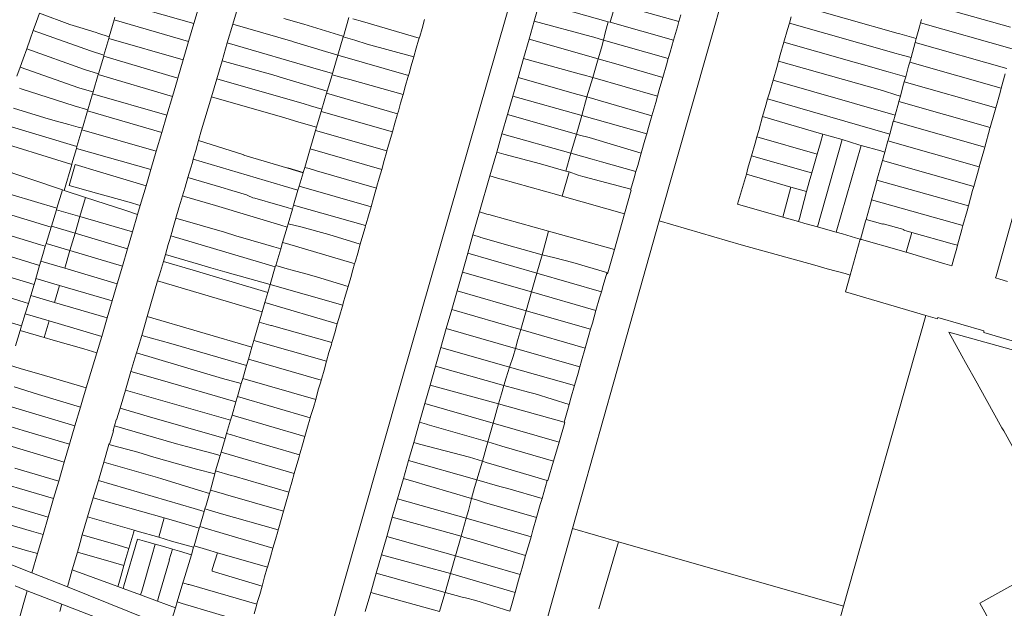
# Model space of a CAD drawing. Header units: metres. Extents: x 135785 to 137489, y 452643 to 455118.
# Tile 18 of 48: x 136599 to 136859, y 453440 to 453595. Entities that reach past the tile are written whole.
import ezdxf

# ---------------------------------------------------------------- set-up
doc = ezdxf.new("R2010")
doc.units = ezdxf.units.M
doc.layers.add('B-RO-KG-GRENS_PERCEEL-G', color=211, linetype='Continuous', lineweight=9)

msp = doc.modelspace()

# ---------------------------------------------------------------- linework, layer by layer
at = {"layer": 'B-RO-KG-GRENS_PERCEEL-G', "flags": 128}
for points in [[(136798.469, 453836.378), (136796.989, 453837.144), (136763.238, 453720.077), (136700.088, 453499.932), (136678.757, 453425.116)], [(136768.231, 453542.223), (136798.816, 453649.686), (136815.004, 453707.129), (136844.928, 453812.344)], [(136628.941, 453599.011), (136645.143, 453594.366)], [(136645.143, 453594.366), (136646.516, 453599.034)], [(136655.426, 453594.22), (136656.905, 453599.253)], [(136736.555, 453599.99), (136735.148, 453595.057)], [(136736.555, 453599.99), (136754.735, 453594.865)], [(136756.653, 453599.629), (136755.219, 453594.728)], [(136756.653, 453599.629), (136773.393, 453594.895)], [(136831.381, 453591.796), (136804.062, 453599.498)], [(136838.779, 453599.728), (136861.11, 453593.404)], [(136603.529, 453594.887), (136604.309, 453597.144)], [(136604.309, 453597.144), (136612.345, 453594.156)], [(136624.052, 453595.374), (136622.771, 453590.903)], [(136624.252, 453596.071), (136624.052, 453595.374)], [(136643.758, 453589.661), (136624.052, 453595.374)], [(136668.971, 453595.711), (136674.241, 453594.191)], [(136686.142, 453595.942), (136684.676, 453590.969)], [(136687.148, 453595.647), (136689.703, 453594.905)], [(136705.475, 453593.092), (136706.14, 453595.431)], [(136733.769, 453590.23), (136735.148, 453595.057)], [(136750.231, 453590.921), (136735.148, 453595.057)], [(136773.393, 453594.895), (136773.883, 453596.718)], [(136802.614, 453594.457), (136803.108, 453596.131)], [(136837.336, 453594.535), (136837.585, 453595.432)], [(136601.865, 453590.256), (136602.677, 453592.515)], [(136602.677, 453592.515), (136603.529, 453594.887)], [(136602.677, 453592.515), (136617.804, 453587.174), (136621.367, 453586.007)], [(136612.345, 453594.156), (136614.969, 453593.326)], [(136614.969, 453593.326), (136619.296, 453591.984)], [(136643.758, 453589.661), (136645.143, 453594.366)], [(136653.967, 453589.256), (136655.426, 453594.22)], [(136671.288, 453589.631), (136655.426, 453594.22)], [(136674.241, 453594.191), (136684.501, 453591.02)], [(136689.703, 453594.905), (136704.735, 453590.494)], [(136705.475, 453593.092), (136704.876, 453590.982)], [(136754.735, 453594.865), (136753.936, 453591.892), (136753.456, 453590.021)], [(136754.735, 453594.865), (136755.219, 453594.728)], [(136755.219, 453594.728), (136772, 453589.997)], [(136773.025, 453593.523), (136772, 453589.997)], [(136773.025, 453593.523), (136773.393, 453594.895)], [(136801.181, 453589.498), (136802.121, 453592.784)], [(136802.121, 453592.784), (136802.614, 453594.457)], [(136802.614, 453594.457), (136830.896, 453586.505)], [(136836.195, 453590.429), (136837.052, 453593.512)], [(136837.052, 453593.512), (136837.336, 453594.535)], [(136861.577, 453587.67), (136837.336, 453594.535)], [(136600.948, 453587.716), (136601.865, 453590.256)], [(136619.296, 453591.984), (136619.733, 453591.845)], [(136619.733, 453591.845), (136622.771, 453590.903)], [(136622.631, 453590.417), (136621.367, 453586.007)], [(136622.771, 453590.903), (136622.631, 453590.417)], [(136622.631, 453590.417), (136642.313, 453584.752)], [(136684.638, 453590.839), (136683.219, 453586.028)], [(136684.501, 453591.02), (136684.676, 453590.969)], [(136684.676, 453590.969), (136684.638, 453590.839)], [(136684.638, 453590.839), (136687.681, 453589.993)], [(136687.681, 453589.993), (136690.992, 453588.973)], [(136704.586, 453589.977), (136703.956, 453587.861)], [(136704.586, 453589.977), (136704.735, 453590.494)], [(136704.735, 453590.494), (136704.876, 453590.982)], [(136732.324, 453585.173), (136733.769, 453590.23)], [(136733.769, 453590.23), (136752.062, 453585.016)], [(136750.231, 453590.921), (136750.922, 453590.742)], [(136750.922, 453590.742), (136753.456, 453590.021)], [(136752.062, 453585.016), (136752.931, 453587.971), (136753.456, 453590.021)], [(136753.456, 453590.021), (136770.605, 453585.143)], [(136772, 453589.997), (136771.071, 453586.804)], [(136831.381, 453591.796), (136831.861, 453591.651)], [(136836.195, 453590.429), (136831.861, 453591.651)], [(136835.893, 453589.342), (136836.195, 453590.429)], [(136599.991, 453585.068), (136600.948, 453587.716)], [(136600.948, 453587.716), (136616.25, 453582.198), (136619.922, 453581.119)], [(136642.313, 453584.752), (136643.758, 453589.661)], [(136652.588, 453584.563), (136653.967, 453589.256)], [(136653.967, 453589.256), (136678.735, 453582.089)], [(136671.288, 453589.631), (136671.508, 453589.561)], [(136679.986, 453587.022), (136671.508, 453589.561)], [(136690.992, 453588.973), (136703.303, 453585.552)], [(136703.303, 453585.552), (136703.956, 453587.861)], [(136800.214, 453586.115), (136801.181, 453589.498)], [(136828.761, 453581.654), (136801.181, 453589.498)], [(136834.796, 453585.395), (136835.54, 453588.071)], [(136835.54, 453588.071), (136835.893, 453589.342)], [(136860.113, 453582.483), (136835.893, 453589.342)], [(136599.177, 453582.847), (136599.991, 453585.068)], [(136621.305, 453585.798), (136619.922, 453581.119)], [(136621.367, 453586.007), (136621.305, 453585.798)], [(136621.305, 453585.798), (136640.886, 453579.904)], [(136640.886, 453579.904), (136642.313, 453584.752)], [(136651.186, 453579.794), (136652.588, 453584.563)], [(136666.001, 453580.811), (136652.588, 453584.563)], [(136679.986, 453587.022), (136682.98, 453586.097)], [(136683.219, 453586.028), (136681.789, 453581.174)], [(136682.98, 453586.097), (136683.219, 453586.028)], [(136683.219, 453586.028), (136701.897, 453580.609)], [(136702.651, 453583.244), (136703.303, 453585.552)], [(136730.88, 453580.117), (136732.324, 453585.173)], [(136747.968, 453580.819), (136732.324, 453585.173)], [(136752.062, 453585.016), (136750.61, 453580.075)], [(136752.062, 453585.016), (136752.909, 453584.775)], [(136752.909, 453584.775), (136756.701, 453583.753)], [(136770.139, 453583.483), (136770.605, 453585.143)], [(136770.605, 453585.143), (136771.071, 453586.804)], [(136799.739, 453584.432), (136800.214, 453586.115)], [(136830.896, 453586.505), (136831.521, 453586.316)], [(136831.521, 453586.316), (136834.796, 453585.395)], [(136834.45, 453584.148), (136834.796, 453585.395)], [(136598.308, 453580.478), (136599.177, 453582.847)], [(136614.721, 453577.411), (136599.177, 453582.847)], [(136678.735, 453582.089), (136681.554, 453581.242)], [(136702.651, 453583.244), (136702.051, 453581.143)], [(136756.701, 453583.753), (136769.185, 453580.157)], [(136770.139, 453583.483), (136769.185, 453580.157)], [(136798.326, 453579.441), (136799.265, 453582.75)], [(136799.265, 453582.75), (136799.739, 453584.432)], [(136827.282, 453576.649), (136799.739, 453584.432)], [(136833.385, 453580.317), (136834.157, 453583.095)], [(136834.157, 453583.095), (136834.45, 453584.148)], [(136834.45, 453584.148), (136858.649, 453577.295)], [(136619.857, 453580.899), (136618.498, 453576.3)], [(136619.922, 453581.119), (136619.857, 453580.899)], [(136639.482, 453575.133), (136619.857, 453580.899)], [(136639.482, 453575.133), (136640.798, 453579.605), (136640.886, 453579.904)], [(136649.788, 453575.039), (136651.186, 453579.794)], [(136651.186, 453579.794), (136674.275, 453573.121)], [(136666.001, 453580.811), (136668.861, 453579.921)], [(136680.41, 453576.497), (136668.861, 453579.921)], [(136681.697, 453580.862), (136680.41, 453576.497)], [(136681.554, 453581.242), (136681.789, 453581.174)], [(136681.789, 453581.174), (136681.697, 453580.862)], [(136684.607, 453580.055), (136681.697, 453580.862)], [(136684.607, 453580.055), (136686.384, 453579.551)], [(136700.475, 453575.645), (136686.384, 453579.551)], [(136701.743, 453580.075), (136701.144, 453577.984)], [(136701.743, 453580.075), (136701.897, 453580.609)], [(136701.897, 453580.609), (136702.051, 453581.143)], [(136729.471, 453575.186), (136730.88, 453580.117)], [(136730.88, 453580.117), (136746.715, 453575.585)], [(136747.968, 453580.819), (136748.122, 453580.785)], [(136748.122, 453580.785), (136750.61, 453580.075)], [(136749.099, 453574.983), (136750.61, 453580.075)], [(136750.61, 453580.075), (136767.763, 453575.176)], [(136769.185, 453580.157), (136768.23, 453576.824)], [(136797.366, 453576.057), (136798.326, 453579.441)], [(136830.562, 453570.155), (136798.326, 453579.441)], [(136828.761, 453581.654), (136832.441, 453580.585)], [(136833.385, 453580.317), (136832.441, 453580.585)], [(136833.007, 453578.955), (136833.385, 453580.317)], [(136858.649, 453577.295), (136859.727, 453581.117)], [(136599.449, 453577.121), (136598.992, 453577.271)], [(136599.449, 453577.121), (136613.497, 453572.601), (136617.106, 453571.589)], [(136617.471, 453576.571), (136614.721, 453577.411)], [(136700.475, 453575.645), (136701.144, 453577.984)], [(136767.763, 453575.176), (136768.23, 453576.824)], [(136831.97, 453575.224), (136832.664, 453577.722)], [(136832.664, 453577.722), (136833.007, 453578.955)], [(136857.185, 453572.108), (136833.007, 453578.955)], [(136858.33, 453576.166), (136858.649, 453577.295)], [(136618.361, 453575.835), (136617.106, 453571.589)], [(136617.471, 453576.571), (136618.498, 453576.3)], [(136618.498, 453576.3), (136618.361, 453575.835)], [(136618.361, 453575.835), (136638.008, 453570.123)], [(136638.008, 453570.123), (136639.482, 453575.133)], [(136647.201, 453566.238), (136649.788, 453575.039)], [(136669.167, 453569.427), (136649.788, 453575.039)], [(136680.248, 453575.948), (136679.013, 453571.757)], [(136680.41, 453576.497), (136680.248, 453575.948)], [(136680.248, 453575.948), (136699.012, 453570.487)], [(136699.807, 453573.306), (136700.475, 453575.645)], [(136728.074, 453570.298), (136729.471, 453575.186)], [(136729.471, 453575.186), (136747.702, 453570.061)], [(136749.099, 453574.983), (136746.715, 453575.585)], [(136749.099, 453574.983), (136747.702, 453570.061)], [(136749.099, 453574.983), (136766.273, 453569.981)], [(136767.297, 453573.528), (136767.763, 453575.176)], [(136796.388, 453572.82), (136796.877, 453574.438)], [(136796.877, 453574.438), (136797.366, 453576.057)], [(136796.877, 453574.438), (136829.161, 453565.113)], [(136831.034, 453575.489), (136827.282, 453576.649)], [(136831.97, 453575.224), (136831.034, 453575.489)], [(136831.564, 453573.762), (136831.97, 453575.224)], [(136857.185, 453572.108), (136858.33, 453576.166)], [(136605.734, 453569.448), (136597.482, 453572.013)], [(136617.106, 453571.589), (136617.014, 453571.278)], [(136674.275, 453573.121), (136675.984, 453572.632)], [(136675.984, 453572.632), (136679.013, 453571.757)], [(136679.013, 453571.757), (136678.818, 453571.099)], [(136699.807, 453573.306), (136699.221, 453571.208)], [(136767.297, 453573.528), (136766.273, 453569.981)], [(136795.538, 453569.771), (136796.388, 453572.82)], [(136830.562, 453570.155), (136831.54, 453573.676)], [(136831.54, 453573.676), (136831.564, 453573.762)], [(136831.564, 453573.762), (136855.736, 453566.916)], [(136856.843, 453570.898), (136857.185, 453572.108)], [(136605.734, 453569.448), (136607.874, 453568.833)], [(136617.014, 453571.278), (136615.661, 453566.701)], [(136636.668, 453565.572), (136617.014, 453571.278)], [(136636.668, 453565.572), (136638.008, 453570.123)], [(136669.167, 453569.427), (136672.923, 453568.311)], [(136678.818, 453571.099), (136677.59, 453566.959)], [(136678.818, 453571.099), (136697.647, 453565.742)], [(136698.924, 453570.185), (136698.332, 453568.088)], [(136698.924, 453570.185), (136699.012, 453570.487)], [(136699.012, 453570.487), (136699.221, 453571.208)], [(136726.625, 453565.227), (136728.074, 453570.298)], [(136746.306, 453565.142), (136728.074, 453570.298)], [(136747.702, 453570.061), (136746.306, 453565.142)], [(136747.702, 453570.061), (136764.904, 453565.225)], [(136766.273, 453569.981), (136765.378, 453566.881)], [(136794.509, 453566.083), (136795.538, 453569.771)], [(136810.512, 453565.396), (136795.538, 453569.771)], [(136830.121, 453568.568), (136830.562, 453570.155)], [(136855.736, 453566.916), (136856.843, 453570.898)], [(136596.065, 453567.305), (136614.226, 453561.846)], [(136607.874, 453568.833), (136612.115, 453567.715)], [(136612.115, 453567.715), (136614.521, 453567.002)], [(136614.521, 453567.002), (136615.661, 453566.701)], [(136615.661, 453566.701), (136615.546, 453566.314)], [(136677.59, 453566.959), (136672.923, 453568.311)], [(136677.59, 453566.959), (136677.339, 453566.112)], [(136697.647, 453565.742), (136698.332, 453568.088)], [(136765.378, 453566.881), (136764.904, 453565.225)], [(136829.161, 453565.113), (136830.109, 453568.525)], [(136830.109, 453568.525), (136830.121, 453568.568)], [(136854.293, 453561.723), (136830.121, 453568.568)], [(136854.293, 453561.723), (136855.647, 453566.595)], [(136855.647, 453566.595), (136855.736, 453566.916)], [(136615.546, 453566.314), (136614.226, 453561.846)], [(136615.546, 453566.314), (136635.205, 453560.599)], [(136635.205, 453560.599), (136636.668, 453565.572)], [(136646.413, 453563.465), (136647.201, 453566.238)], [(136677.339, 453566.112), (136675.887, 453561.216)], [(136696.212, 453560.744), (136677.339, 453566.112)], [(136696.963, 453563.397), (136697.647, 453565.742)], [(136725.229, 453560.34), (136726.625, 453565.227)], [(136726.625, 453565.227), (136744.871, 453560.089)], [(136746.306, 453565.142), (136744.871, 453560.089)], [(136747.153, 453564.902), (136746.306, 453565.142)], [(136747.153, 453564.902), (136749.642, 453564.251)], [(136763.467, 453560.148), (136749.642, 453564.251)], [(136764.904, 453565.225), (136764.43, 453563.569)], [(136793.543, 453562.721), (136794.026, 453564.402)], [(136794.026, 453564.402), (136794.509, 453566.083)], [(136809.978, 453559.87), (136794.026, 453564.402)], [(136810.512, 453565.396), (136811.472, 453565.13)], [(136811.472, 453565.13), (136810.811, 453562.801)], [(136811.472, 453565.13), (136816.602, 453563.703)], [(136828.723, 453563.537), (136829.161, 453565.113)], [(136608.883, 453558.378), (136594.7, 453562.714)], [(136614.091, 453561.389), (136612.893, 453557.335), (136612.832, 453557.128)], [(136614.226, 453561.846), (136614.091, 453561.389)], [(136633.787, 453555.782), (136614.091, 453561.389)], [(136645.659, 453560.814), (136646.413, 453563.465)], [(136646.413, 453563.465), (136658.379, 453559.711), (136658.342, 453559.576)], [(136675.887, 453561.216), (136674.449, 453556.365)], [(136694.819, 453555.824), (136675.887, 453561.216)], [(136696.212, 453560.744), (136696.37, 453561.312)], [(136696.963, 453563.397), (136696.37, 453561.312)], [(136764.43, 453563.569), (136763.467, 453560.148)], [(136792.596, 453559.404), (136793.543, 453562.721)], [(136809.978, 453559.87), (136810.811, 453562.801)], [(136816.602, 453563.703), (136810.041, 453540.613)], [(136821.586, 453562.132), (136815.014, 453539.214)], [(136816.602, 453563.703), (136820.953, 453562.306)], [(136820.953, 453562.306), (136821.586, 453562.132)], [(136821.586, 453562.132), (136826.792, 453560.698)], [(136827.853, 453560.406), (136828.678, 453563.375)], [(136828.678, 453563.375), (136828.723, 453563.537)], [(136828.678, 453563.375), (136852.85, 453556.529)], [(136852.85, 453556.529), (136854.193, 453561.362)], [(136854.193, 453561.362), (136854.293, 453561.723)], [(136633.787, 453555.782), (136635.205, 453560.599)], [(136644.971, 453558.496), (136645.21, 453559.407)], [(136645.21, 453559.407), (136645.659, 453560.814)], [(136658.342, 453559.576), (136669.951, 453556.141)], [(136696.093, 453560.314), (136695.481, 453558.179)], [(136696.093, 453560.314), (136696.212, 453560.744)], [(136725.229, 453560.34), (136723.438, 453554.098)], [(136725.229, 453560.34), (136727.101, 453559.815)], [(136727.101, 453559.815), (136736.853, 453557.272)], [(136744.871, 453560.089), (136743.534, 453555.378)], [(136744.871, 453560.089), (136750.441, 453558.521)], [(136750.441, 453558.521), (136752.946, 453557.824)], [(136763.467, 453560.148), (136762.551, 453556.893)], [(136791.659, 453556.118), (136792.596, 453559.404)], [(136807.512, 453555.164), (136792.596, 453559.404)], [(136809.978, 453559.87), (136808.572, 453554.914)], [(136827.853, 453560.406), (136826.792, 453560.698)], [(136827.235, 453558.181), (136827.853, 453560.406)], [(136610.446, 453550.394), (136592.783, 453556.327)], [(136608.883, 453558.378), (136611.462, 453557.547)], [(136612.832, 453557.128), (136610.807, 453550.276)], [(136612.832, 453557.128), (136611.462, 453557.547)], [(136612.35, 453552.206), (136613.717, 453557.088), (136620.179, 453555.134)], [(136643.581, 453553.703), (136644.32, 453556.258)], [(136644.32, 453556.258), (136644.76, 453557.675)], [(136644.76, 453557.675), (136644.971, 453558.496)], [(136668.756, 453551.444), (136644.971, 453558.496)], [(136674.049, 453555.017), (136669.993, 453556.275), (136669.951, 453556.141)], [(136669.951, 453556.141), (136674.009, 453554.882)], [(136674.449, 453556.365), (136674.049, 453555.017)], [(136674.449, 453556.365), (136675.63, 453556.024)], [(136677.593, 453555.465), (136675.63, 453556.024)], [(136694.819, 453555.824), (136695.481, 453558.179)], [(136743.481, 453555.393), (136736.853, 453557.272)], [(136752.946, 453557.824), (136762.052, 453555.262)], [(136762.551, 453556.893), (136762.052, 453555.262)], [(136791.255, 453554.585), (136791.659, 453556.118)], [(136825.792, 453552.988), (136827.063, 453557.563)], [(136827.063, 453557.563), (136827.235, 453558.181)], [(136851.407, 453551.336), (136827.235, 453558.181)], [(136851.407, 453551.336), (136852.791, 453556.318)], [(136852.791, 453556.318), (136852.85, 453556.529)], [(136620.179, 453555.134), (136632.508, 453551.434)], [(136632.508, 453551.434), (136633.787, 453555.782)], [(136642.843, 453551.149), (136643.581, 453553.703)], [(136652.31, 453551.114), (136643.581, 453553.703)], [(136674.009, 453554.882), (136672.97, 453551.343)], [(136674.049, 453555.017), (136674.009, 453554.882)], [(136677.593, 453555.465), (136693.405, 453550.895)], [(136694.157, 453553.47), (136693.561, 453551.417)], [(136694.157, 453553.47), (136694.819, 453555.824)], [(136723.438, 453554.098), (136720.711, 453544.594)], [(136725.197, 453553.577), (136723.438, 453554.098)], [(136725.197, 453553.577), (136726.072, 453553.297)], [(136742.574, 453548.735), (136744.393, 453555.141)], [(136743.481, 453555.393), (136743.534, 453555.378)], [(136743.534, 453555.378), (136744.393, 453555.141)], [(136744.393, 453555.141), (136746.771, 453554.251)], [(136746.771, 453554.251), (136748.036, 453553.901)], [(136748.036, 453553.901), (136760.705, 453550.636)], [(136761.553, 453553.631), (136760.705, 453550.636)], [(136762.052, 453555.262), (136761.553, 453553.631)], [(136800.855, 453543.227), (136788.888, 453546.625), (136791.255, 453554.585)], [(136803.017, 453551.158), (136791.255, 453554.585)], [(136808.572, 453554.914), (136807.512, 453555.164)], [(136807.892, 453552.515), (136808.572, 453554.914)], [(136591.138, 453550.857), (136608.95, 453545.536)], [(136619.387, 453549.539), (136612.169, 453551.559), (136612.35, 453552.206)], [(136630.981, 453546.247), (136632.508, 453551.434)], [(136642.424, 453549.747), (136642.843, 453551.149)], [(136652.31, 453551.114), (136655.221, 453550.228)], [(136668.756, 453551.444), (136672.664, 453550.298)], [(136672.97, 453551.343), (136672.664, 453550.298)], [(136672.97, 453551.343), (136691.988, 453545.909)], [(136693.249, 453550.374), (136693.405, 453550.895)], [(136693.405, 453550.895), (136693.561, 453551.417)], [(136726.5, 453553.194), (136726.072, 453553.297)], [(136726.5, 453553.194), (136741.685, 453549.007)], [(136800.855, 453543.227), (136803.017, 453551.158)], [(136807.196, 453549.94), (136803.017, 453551.158)], [(136807.892, 453552.515), (136807.196, 453549.94)], [(136824.348, 453547.795), (136825.558, 453552.148)], [(136825.558, 453552.148), (136825.792, 453552.988)], [(136825.792, 453552.988), (136849.964, 453546.143)], [(136851.092, 453550.204), (136851.407, 453551.336)], [(136610.446, 453550.394), (136608.95, 453545.536)], [(136610.807, 453550.276), (136610.446, 453550.394)], [(136616.523, 453548.409), (136610.807, 453550.276)], [(136616.523, 453548.409), (136615.025, 453543.354)], [(136626.921, 453545.012), (136616.523, 453548.409)], [(136619.387, 453549.539), (136628.004, 453547.128), (136630.981, 453546.247)], [(136641.624, 453547.024), (136642.142, 453548.787)], [(136642.142, 453548.787), (136642.424, 453549.747)], [(136642.655, 453548.639), (136642.142, 453548.787)], [(136668.124, 453541.051), (136650.877, 453546.271), (136642.655, 453548.639)], [(136655.221, 453550.228), (136659.023, 453549.083)], [(136659.023, 453549.083), (136659.435, 453548.959)], [(136659.435, 453548.959), (136660.712, 453548.293)], [(136661.28, 453548.184), (136660.712, 453548.293)], [(136661.28, 453548.184), (136667.391, 453546.481)], [(136672.664, 453550.298), (136671.497, 453546.326)], [(136691.988, 453545.909), (136692.669, 453548.232)], [(136693.249, 453550.374), (136692.669, 453548.232)], [(136741.685, 453549.007), (136742.574, 453548.735)], [(136742.574, 453548.735), (136759.005, 453544.077)], [(136760.705, 453550.636), (136760.639, 453550.402), (136760.79, 453550.348), (136759.005, 453544.077)], [(136807.196, 453549.94), (136805.275, 453542.827)], [(136849.964, 453546.143), (136851.092, 453550.204)], [(136607.404, 453540.558), (136589.667, 453545.951)], [(136608.83, 453545.149), (136608.95, 453545.536)], [(136630.272, 453543.918), (136630.981, 453546.247)], [(136640.396, 453542.926), (136641.185, 453545.621)], [(136641.185, 453545.621), (136641.624, 453547.024)], [(136667.391, 453546.481), (136669.529, 453545.807)], [(136669.529, 453545.807), (136671.208, 453545.339)], [(136671.497, 453546.326), (136671.208, 453545.339)], [(136671.497, 453546.326), (136690.56, 453540.967)], [(136691.307, 453543.586), (136691.988, 453545.909)], [(136822.899, 453542.58), (136824.23, 453547.369)], [(136824.23, 453547.369), (136824.348, 453547.795)], [(136848.521, 453540.949), (136824.348, 453547.795)], [(136849.6, 453544.832), (136849.964, 453546.143)], [(136607.477, 453540.793), (136608.83, 453545.149)], [(136608.83, 453545.149), (136615.025, 453543.354)], [(136615.025, 453543.354), (136613.713, 453538.927)], [(136628.922, 453539.327), (136615.025, 453543.354)], [(136626.921, 453545.012), (136630.272, 453543.918)], [(136630.272, 453543.918), (136628.922, 453539.327)], [(136639.684, 453540.491), (136640.396, 453542.926)], [(136653.275, 453539.235), (136640.396, 453542.926)], [(136671.208, 453545.339), (136670.068, 453541.455)], [(136691.307, 453543.586), (136690.702, 453541.469)], [(136720.711, 453544.594), (136718.957, 453538.479)], [(136722.652, 453544.011), (136720.711, 453544.594)], [(136722.652, 453544.011), (136723.463, 453543.811)], [(136723.463, 453543.811), (136723.801, 453543.702)], [(136723.801, 453543.702), (136738.962, 453539.5)], [(136759.005, 453544.077), (136756.352, 453534.607)], [(136805.049, 453542.036), (136800.855, 453543.227)], [(136848.521, 453540.949), (136849.6, 453544.832)], [(136857.265, 453527.556), (136861.715, 453543.329)], [(136588.132, 453540.872), (136604.616, 453535.846)], [(136607.404, 453540.558), (136606.055, 453536.226)], [(136607.404, 453540.558), (136607.477, 453540.793)], [(136607.477, 453540.793), (136613.713, 453538.927)], [(136639.289, 453539.144), (136639.684, 453540.491)], [(136668.124, 453541.051), (136669.8, 453540.543)], [(136669.8, 453540.543), (136668.621, 453536.527)], [(136670.068, 453541.455), (136669.8, 453540.543)], [(136673.432, 453540.626), (136670.068, 453541.455)], [(136680.86, 453538.592), (136673.432, 453540.626)], [(136690.418, 453540.465), (136689.819, 453538.387)], [(136690.418, 453540.465), (136690.56, 453540.967)], [(136690.56, 453540.967), (136690.702, 453541.469)], [(136768.231, 453542.223), (136756.18, 453499.677), (136745.269, 453460.855)], [(136789.895, 453535.872), (136768.231, 453542.223)], [(136805.275, 453542.827), (136805.049, 453542.036)], [(136806.701, 453541.554), (136805.049, 453542.036)], [(136810.041, 453540.613), (136806.701, 453541.554)], [(136813.371, 453539.675), (136810.041, 453540.613)], [(136821.439, 453537.324), (136822.776, 453542.136)], [(136822.776, 453542.136), (136822.899, 453542.58)], [(136827.379, 453541.322), (136822.899, 453542.58)], [(136827.408, 453541.428), (136827.379, 453541.322)], [(136832.887, 453539.89), (136827.408, 453541.428)], [(136848.234, 453539.916), (136848.521, 453540.949)], [(136613.713, 453538.927), (136612.359, 453534.358)], [(136613.713, 453538.927), (136627.583, 453534.775)], [(136628.922, 453539.327), (136627.583, 453534.775)], [(136638.795, 453537.309), (136639.042, 453538.226)], [(136639.042, 453538.226), (136639.289, 453539.144)], [(136664.88, 453530.612), (136639.042, 453538.226)], [(136653.275, 453539.235), (136656.261, 453538.291)], [(136656.261, 453538.291), (136664.174, 453535.997)], [(136680.86, 453538.592), (136689.144, 453536.022)], [(136689.144, 453536.022), (136689.819, 453538.387)], [(136718.957, 453538.479), (136717.582, 453533.662)], [(136718.957, 453538.479), (136720.848, 453537.929), (136721.014, 453537.856)], [(136730.036, 453535.291), (136721.014, 453537.856)], [(136737.246, 453533.271), (136738.962, 453539.5)], [(136738.962, 453539.5), (136756.352, 453534.607)], [(136815.014, 453539.214), (136813.371, 453539.675)], [(136816.658, 453538.754), (136815.014, 453539.214)], [(136820.103, 453537.756), (136816.658, 453538.754)], [(136820.103, 453537.756), (136821.381, 453537.343)], [(136832.887, 453539.89), (136832.857, 453539.784)], [(136832.857, 453539.784), (136835.046, 453539.164)], [(136835.046, 453539.164), (136833.495, 453533.916)], [(136835.046, 453539.164), (136845.63, 453536.164)], [(136847.079, 453535.759), (136848.234, 453539.916)], [(136604.364, 453530.441), (136586.629, 453535.841)], [(136605.844, 453535.548), (136604.616, 453535.846)], [(136605.351, 453533.96), (136605.844, 453535.548)], [(136606.055, 453536.226), (136605.844, 453535.548)], [(136606.055, 453536.226), (136612.359, 453534.358)], [(136637.612, 453533.351), (136638.349, 453535.955)], [(136638.349, 453535.955), (136638.795, 453537.309)], [(136666.256, 453535.362), (136664.174, 453535.997)], [(136666.256, 453535.362), (136668.12, 453534.821)], [(136668.621, 453536.527), (136668.12, 453534.821)], [(136668.621, 453536.527), (136669.675, 453536.2)], [(136669.675, 453536.2), (136687.186, 453530.998)], [(136688.469, 453533.658), (136689.144, 453536.022)], [(136730.036, 453535.291), (136737.246, 453533.271)], [(136789.895, 453535.872), (136809.35, 453530.507), (136812.603, 453529.514)], [(136818.722, 453527.836), (136821.381, 453537.343)], [(136821.381, 453537.343), (136821.439, 453537.324)], [(136821.439, 453537.324), (136821.688, 453537.244)], [(136821.688, 453537.244), (136831.618, 453534.446)], [(136845.63, 453536.164), (136847.079, 453535.759)], [(136846.867, 453534.998), (136847.079, 453535.759)], [(136605.351, 453533.96), (136604.681, 453531.572)], [(136612.359, 453534.358), (136610.978, 453529.697)], [(136626.247, 453530.24), (136612.359, 453534.358)], [(136626.247, 453530.24), (136627.583, 453534.775)], [(136637.082, 453531.478), (136637.612, 453533.351)], [(136646.367, 453530.802), (136637.612, 453533.351)], [(136668.12, 453534.821), (136666.836, 453530.445)], [(136688.469, 453533.658), (136687.864, 453531.573)], [(136717.582, 453533.662), (136716.157, 453528.669)], [(136735.852, 453528.389), (136717.582, 453533.662)], [(136737.246, 453533.271), (136735.852, 453528.389)], [(136737.246, 453533.271), (136740.578, 453532.468)], [(136754.588, 453528.477), (136756.352, 453534.607)], [(136831.618, 453534.446), (136833.42, 453533.938), (136833.495, 453533.916)], [(136833.495, 453533.916), (136843.712, 453530.872)], [(136846.115, 453532.292), (136846.867, 453534.998)], [(136585.125, 453530.736), (136602.918, 453525.405)], [(136604.364, 453530.441), (136603.39, 453526.969)], [(136604.681, 453531.572), (136604.364, 453530.441)], [(136610.978, 453529.697), (136604.681, 453531.572)], [(136624.869, 453525.56), (136626.247, 453530.24)], [(136636.017, 453527.927), (136637.082, 453531.478)], [(136637.082, 453531.478), (136644.926, 453529.15)], [(136646.367, 453530.802), (136649.601, 453529.795)], [(136664.88, 453530.612), (136666.643, 453530.092)], [(136666.643, 453530.092), (136665.338, 453525.343)], [(136666.836, 453530.445), (136666.643, 453530.092)], [(136666.836, 453530.445), (136669.797, 453529.557)], [(136687.186, 453530.998), (136687.66, 453530.851)], [(136687.221, 453529.298), (136687.66, 453530.851)], [(136687.66, 453530.851), (136687.864, 453531.573)], [(136740.578, 453532.468), (136745.327, 453531.166)], [(136745.327, 453531.166), (136754.588, 453528.477)], [(136846.115, 453532.292), (136845.572, 453530.342), (136843.712, 453530.872)], [(136610.978, 453529.697), (136624.869, 453525.56)], [(136636.017, 453527.927), (136635.55, 453526.328)], [(136644.926, 453529.15), (136664.737, 453523.293)], [(136649.601, 453529.795), (136653.358, 453528.741)], [(136653.358, 453528.741), (136665.338, 453525.343)], [(136669.797, 453529.557), (136671.146, 453529.182)], [(136671.146, 453529.182), (136674.794, 453528.17)], [(136674.794, 453528.17), (136677.588, 453527.395)], [(136677.588, 453527.395), (136685.947, 453524.887)], [(136687.221, 453529.298), (136686.615, 453527.232)], [(136716.157, 453528.669), (136714.743, 453523.712)], [(136734.43, 453523.411), (136716.157, 453528.669)], [(136735.852, 453528.389), (136734.43, 453523.411)], [(136735.852, 453528.389), (136752.898, 453523.469)], [(136753.377, 453525.086), (136754.309, 453528.351), (136754.522, 453528.246), (136754.588, 453528.477)], [(136817.374, 453528.252), (136812.603, 453529.514)], [(136817.374, 453528.252), (136818.722, 453527.836)], [(136838.735, 453517.222), (136817.496, 453523.454), (136818.722, 453527.836)], [(136858.279, 453526.792), (136857.148, 453527.114), (136857.265, 453527.556)], [(136600.254, 453520.699), (136592.02, 453523.252), (136584.089, 453525.603)], [(136602.918, 453525.405), (136602.035, 453522.488)], [(136603.39, 453526.969), (136603.371, 453526.903), (136602.918, 453525.405)], [(136609.628, 453525.144), (136603.39, 453526.969)], [(136609.628, 453525.144), (136608.301, 453520.664)], [(136609.628, 453525.144), (136623.547, 453521.072)], [(136623.547, 453521.072), (136624.869, 453525.56)], [(136635.55, 453526.328), (136632.794, 453516.893)], [(136635.55, 453526.328), (136663.239, 453518.191)], [(136665.338, 453525.343), (136664.737, 453523.293)], [(136665.338, 453525.343), (136684.503, 453519.907)], [(136685.279, 453522.542), (136685.947, 453524.887)], [(136685.947, 453524.887), (136686.615, 453527.232)], [(136753.377, 453525.086), (136752.898, 453523.469)], [(136860.318, 453526.208), (136858.279, 453526.792)], [(136602.035, 453522.488), (136601.393, 453520.369)], [(136602.035, 453522.488), (136608.301, 453520.664)], [(136664.737, 453523.293), (136663.953, 453520.623)], [(136685.279, 453522.542), (136684.654, 453520.431)], [(136714.743, 453523.712), (136713.325, 453518.745)], [(136714.743, 453523.712), (136733.015, 453518.457)], [(136734.43, 453523.411), (136733.015, 453518.457)], [(136751.468, 453518.508), (136734.43, 453523.411)], [(136752.898, 453523.469), (136752.419, 453521.852)], [(136601.393, 453520.369), (136600.254, 453520.699)], [(136601.393, 453520.369), (136600.544, 453517.607)], [(136608.301, 453520.664), (136622.233, 453516.609)], [(136622.233, 453516.609), (136623.547, 453521.072)], [(136663.953, 453520.623), (136663.239, 453518.191)], [(136683.081, 453514.968), (136663.953, 453520.623)], [(136684.352, 453519.383), (136684.503, 453519.907)], [(136684.503, 453519.907), (136684.654, 453520.431)], [(136752.419, 453521.852), (136751.468, 453518.508)], [(136600.544, 453517.607), (136599.574, 453514.448)], [(136600.544, 453517.607), (136606.877, 453515.745)], [(136631.341, 453511.934), (136632.794, 453516.893)], [(136632.794, 453516.893), (136660.477, 453508.783)], [(136663.239, 453518.191), (136662.423, 453515.412)], [(136683.081, 453514.968), (136683.746, 453517.298)], [(136684.352, 453519.383), (136683.746, 453517.298)], [(136713.325, 453518.745), (136711.894, 453513.737)], [(136731.593, 453513.477), (136713.325, 453518.745)], [(136733.015, 453518.457), (136731.593, 453513.477)], [(136733.015, 453518.457), (136750.04, 453513.56)], [(136751.468, 453518.508), (136750.518, 453515.165)], [(136838.735, 453517.222), (136816.97, 453440.363)], [(136838.735, 453517.222), (136841.752, 453516.337), (136841.88, 453516.641), (136854.071, 453513.158), (136854.02, 453512.727), (136874.78, 453506.63)], [(136591.842, 453516.737), (136599.574, 453514.448)], [(136599.574, 453514.448), (136599.207, 453513.255)], [(136606.877, 453515.745), (136605.593, 453511.355)], [(136606.877, 453515.745), (136620.775, 453511.659)], [(136620.775, 453511.659), (136622.233, 453516.609)], [(136662.423, 453515.412), (136661.015, 453510.614)], [(136662.423, 453515.412), (136665.464, 453514.563)], [(136665.464, 453514.563), (136665.632, 453514.51)], [(136665.632, 453514.51), (136681.661, 453510.035)], [(136682.416, 453512.639), (136683.081, 453514.968)], [(136750.518, 453515.165), (136750.04, 453513.56)], [(136599.207, 453513.255), (136597.954, 453509.176)], [(136605.593, 453511.355), (136599.207, 453513.255)], [(136619.507, 453507.353), (136620.775, 453511.659)], [(136630.412, 453508.764), (136631.341, 453511.934)], [(136639.018, 453509.764), (136631.341, 453511.934)], [(136682.416, 453512.639), (136681.798, 453510.548)], [(136711.894, 453513.737), (136710.468, 453508.754)], [(136711.894, 453513.737), (136730.162, 453508.481)], [(136731.593, 453513.477), (136730.836, 453510.827)], [(136748.612, 453508.569), (136731.593, 453513.477)], [(136749.563, 453511.956), (136748.612, 453508.569)], [(136750.04, 453513.56), (136749.563, 453511.956)], [(136872.381, 453505.091), (136844.781, 453512.777)], [(136848.25, 453506.52), (136844.781, 453512.777)], [(136607.956, 453510.653), (136605.593, 453511.355)], [(136607.956, 453510.653), (136616.026, 453508.371)], [(136639.018, 453509.764), (136654.176, 453505.405)], [(136661.015, 453510.614), (136660.477, 453508.783)], [(136680.224, 453505.091), (136661.015, 453510.614)], [(136681.527, 453509.531), (136680.877, 453507.427)], [(136681.527, 453509.531), (136681.661, 453510.035)], [(136681.661, 453510.035), (136681.798, 453510.548)], [(136730.162, 453508.481), (136730.836, 453510.827)], [(136616.026, 453508.371), (136619.507, 453507.353)], [(136619.507, 453507.353), (136616.641, 453498.097)], [(136629.972, 453507.343), (136629.533, 453505.922)], [(136630.412, 453508.764), (136629.972, 453507.343)], [(136629.972, 453507.343), (136652.755, 453500.556)], [(136660.477, 453508.783), (136659.553, 453505.634)], [(136680.224, 453505.091), (136680.877, 453507.427)], [(136710.468, 453508.754), (136709.039, 453503.763)], [(136710.468, 453508.754), (136728.65, 453503.548)], [(136729.546, 453506.335), (136730.162, 453508.481)], [(136730.162, 453508.481), (136747.196, 453503.58)], [(136748.612, 453508.569), (136747.661, 453505.182)], [(136848.25, 453506.52), (136849.22, 453504.77)], [(136596.369, 453504.078), (136599.232, 453503.163)], [(136629.533, 453505.922), (136628.509, 453502.372)], [(136654.176, 453505.405), (136659.054, 453503.934)], [(136659.054, 453503.934), (136658.081, 453500.572)], [(136659.553, 453505.634), (136659.054, 453503.934)], [(136659.553, 453505.634), (136678.808, 453500.092)], [(136679.572, 453502.755), (136680.224, 453505.091)], [(136729.546, 453506.335), (136728.65, 453503.548)], [(136747.661, 453505.182), (136747.196, 453503.58)], [(136849.22, 453504.77), (136852.28, 453499.29)], [(136599.232, 453503.163), (136605.646, 453501.306)], [(136605.646, 453501.306), (136616.641, 453498.097)], [(136628.509, 453502.372), (136627.084, 453497.432)], [(136636.189, 453500.162), (136628.509, 453502.372)], [(136679.572, 453502.755), (136678.954, 453500.652)], [(136709.039, 453503.763), (136707.621, 453498.811)], [(136727.146, 453498.709), (136709.039, 453503.763)], [(136728.65, 453503.548), (136727.73, 453500.686)], [(136728.65, 453503.548), (136745.778, 453498.643)], [(136746.731, 453501.978), (136745.778, 453498.643)], [(136747.196, 453503.58), (136746.731, 453501.978)], [(136636.189, 453500.162), (136656.271, 453494.386)], [(136652.755, 453500.556), (136657.681, 453499.191)], [(136656.674, 453495.758), (136657.681, 453499.191)], [(136658.081, 453500.572), (136657.681, 453499.191)], [(136658.081, 453500.572), (136677.403, 453495.019)], [(136678.683, 453499.616), (136678.052, 453497.537)], [(136678.683, 453499.616), (136678.808, 453500.092)], [(136678.808, 453500.092), (136678.954, 453500.652)], [(136707.621, 453498.811), (136706.218, 453493.913)], [(136707.621, 453498.811), (136725.735, 453493.795)], [(136725.735, 453493.795), (136726.492, 453496.495), (136727.146, 453498.709)], [(136727.73, 453500.686), (136727.146, 453498.709)], [(136733.618, 453496.903), (136727.146, 453498.709)], [(136745.778, 453498.643), (136744.826, 453495.309)], [(136852.28, 453499.29), (136852.82, 453498.34)], [(136597.656, 453498.367), (136604.094, 453496.29)], [(136604.094, 453496.29), (136615.148, 453492.962)], [(136616.641, 453498.097), (136615.682, 453494.777)], [(136625.637, 453492.65), (136627.084, 453497.432)], [(136627.084, 453497.432), (136654.831, 453489.475)], [(136677.403, 453495.019), (136678.052, 453497.537)], [(136733.618, 453496.903), (136735.357, 453496.441)], [(136744.368, 453493.691), (136735.357, 453496.441)], [(136852.82, 453498.34), (136858.83, 453487.53)], [(136615.682, 453494.777), (136615.148, 453492.962)], [(136655.237, 453490.859), (136656.271, 453494.386)], [(136656.271, 453494.386), (136656.674, 453495.758)], [(136656.674, 453495.758), (136675.943, 453490.147)], [(136676.743, 453492.862), (136677.403, 453495.019)], [(136706.218, 453493.913), (136704.803, 453488.971)], [(136706.218, 453493.913), (136724.306, 453488.695)], [(136725.735, 453493.795), (136724.306, 453488.695)], [(136725.735, 453493.795), (136743.026, 453489.007)], [(136744.368, 453493.691), (136743.91, 453492.073)], [(136744.826, 453495.309), (136744.368, 453493.691)], [(136596.287, 453493.22), (136613.684, 453487.985)], [(136615.148, 453492.962), (136613.684, 453487.985)], [(136624.159, 453488.008), (136624.629, 453489.581), (136624.705, 453489.567), (136625.637, 453492.65)], [(136633.389, 453490.426), (136625.637, 453492.65)], [(136654.831, 453489.475), (136655.237, 453490.859)], [(136674.51, 453485.219), (136655.237, 453490.859)], [(136676.743, 453492.862), (136676.116, 453490.774)], [(136743.91, 453492.073), (136743.026, 453489.007)], [(136595.454, 453488.226), (136600.031, 453486.796)], [(136633.389, 453490.426), (136651.183, 453485.311)], [(136653.807, 453485.985), (136654.831, 453489.475)], [(136675.83, 453489.736), (136675.22, 453487.666)], [(136675.83, 453489.736), (136675.943, 453490.147)], [(136675.943, 453490.147), (136676.116, 453490.774)], [(136704.803, 453488.971), (136703.27, 453483.614)], [(136704.803, 453488.971), (136706.674, 453488.431)], [(136706.674, 453488.431), (136706.855, 453488.382)], [(136706.855, 453488.382), (136722.901, 453483.75)], [(136722.901, 453483.75), (136724.306, 453488.695)], [(136724.306, 453488.695), (136741.718, 453483.673)], [(136741.718, 453483.673), (136743.231, 453488.884), (136743.026, 453489.007)], [(136612.274, 453483.193), (136600.031, 453486.796)], [(136613.684, 453487.985), (136612.274, 453483.193)], [(136622.7, 453483.118), (136622.778, 453483.382), (136622.907, 453483.412), (136623.876, 453486.711), (136623.781, 453486.745), (136624.159, 453488.008)], [(136640.51, 453483.299), (136624.159, 453488.008)], [(136653.421, 453484.669), (136653.807, 453485.985)], [(136653.807, 453485.985), (136655.129, 453485.596)], [(136675.22, 453487.666), (136674.51, 453485.219)], [(136858.83, 453487.53), (136859.3, 453486.67)], [(136859.3, 453486.67), (136868.465, 453470.112)], [(136593.468, 453483.65), (136610.88, 453478.454)], [(136612.274, 453483.193), (136610.88, 453478.454)], [(136621.309, 453478.397), (136622.7, 453483.118)], [(136622.7, 453483.118), (136630.304, 453481.014)], [(136640.51, 453483.299), (136643.221, 453482.551)], [(136653.421, 453484.669), (136651.183, 453485.311)], [(136652.349, 453481.015), (136653.421, 453484.669)], [(136655.129, 453485.596), (136657.408, 453484.957)], [(136657.408, 453484.957), (136673.096, 453480.341)], [(136674.51, 453485.219), (136673.865, 453482.995)], [(136703.27, 453483.614), (136701.908, 453478.857)], [(136703.27, 453483.614), (136704.213, 453483.364)], [(136704.213, 453483.364), (136705.161, 453483.123)], [(136705.161, 453483.123), (136718.071, 453479.701)], [(136722.901, 453483.75), (136721.441, 453478.661)], [(136722.901, 453483.75), (136726.305, 453482.767)], [(136741.718, 453483.673), (136740.268, 453478.674)], [(136634.534, 453479.725), (136630.304, 453481.014)], [(136643.221, 453482.551), (136649.883, 453480.802)], [(136652.098, 453480.16), (136649.883, 453480.802)], [(136652.098, 453480.16), (136652.349, 453481.015)], [(136671.697, 453475.425), (136652.349, 453481.015)], [(136673.253, 453480.911), (136673.096, 453480.341)], [(136673.865, 453482.995), (136673.253, 453480.911)], [(136726.305, 453482.767), (136726.624, 453482.679)], [(136726.624, 453482.679), (136740.268, 453478.674)], [(136610.88, 453478.454), (136609.399, 453473.421)], [(136619.891, 453473.586), (136621.309, 453478.397)], [(136635.516, 453474.35), (136621.309, 453478.397)], [(136634.534, 453479.725), (136645.862, 453476.591)], [(136650.902, 453476.084), (136652.098, 453480.16)], [(136672.964, 453479.863), (136672.37, 453477.776)], [(136673.096, 453480.341), (136672.964, 453479.863)], [(136701.908, 453478.857), (136700.552, 453474.124)], [(136719.947, 453473.718), (136701.908, 453478.857)], [(136718.071, 453479.701), (136721.441, 453478.661)], [(136721.441, 453478.661), (136719.947, 453473.718)], [(136721.441, 453478.661), (136722.413, 453478.333)], [(136722.413, 453478.333), (136725.203, 453477.56)], [(136740.268, 453478.674), (136738.793, 453473.593), (136738.589, 453473.56)], [(136597.807, 453476.854), (136609.399, 453473.421)], [(136645.862, 453476.591), (136650.678, 453475.32)], [(136650.678, 453475.32), (136649.531, 453471.016)], [(136650.678, 453475.32), (136650.902, 453476.084)], [(136650.902, 453476.084), (136654.965, 453474.909)], [(136671.697, 453475.425), (136671.028, 453473.09)], [(136672.37, 453477.776), (136671.697, 453475.425)], [(136725.203, 453477.56), (136738.589, 453473.56)], [(136587.58, 453474.794), (136608.046, 453468.823)], [(136609.399, 453473.421), (136608.046, 453468.823)], [(136618.541, 453469.002), (136619.891, 453473.586)], [(136645.234, 453466.187), (136619.891, 453473.586)], [(136635.516, 453474.35), (136636.703, 453474)], [(136636.703, 453474), (136646.363, 453470.969)], [(136654.965, 453474.909), (136655.796, 453474.674)], [(136655.796, 453474.674), (136670.278, 453470.486)], [(136671.028, 453473.09), (136670.419, 453471.013)], [(136700.552, 453474.124), (136699.001, 453468.707)], [(136700.552, 453474.124), (136701.48, 453473.852)], [(136701.48, 453473.852), (136702.429, 453473.561)], [(136702.429, 453473.561), (136718.58, 453468.824)], [(136718.58, 453468.824), (136719.342, 453471.717), (136719.947, 453473.718)], [(136726.066, 453471.975), (136719.947, 453473.718)], [(136738.589, 453473.56), (136737.681, 453470.372)], [(136646.363, 453470.969), (136649.273, 453470.122)], [(136649.273, 453470.122), (136648.377, 453467.009)], [(136649.531, 453471.016), (136649.273, 453470.122)], [(136649.531, 453471.016), (136652.938, 453470.026)], [(136652.938, 453470.026), (136653.526, 453469.86)], [(136670.154, 453470.02), (136669.516, 453467.903)], [(136670.278, 453470.486), (136670.154, 453470.02)], [(136670.419, 453471.013), (136670.278, 453470.486)], [(136726.066, 453471.975), (136728.169, 453471.406)], [(136728.169, 453471.406), (136737.219, 453468.783)], [(136737.681, 453470.372), (136737.219, 453468.783)], [(136877.228, 453397.345), (136865.715, 453418.189), (136852.963, 453441.092), (136874.382, 453453.006), (136865.789, 453468.374), (136868.465, 453470.112)], [(136602.338, 453449.173), (136552.673, 453468.858)], [(136590.334, 453468.692), (136606.598, 453463.904)], [(136608.046, 453468.823), (136606.598, 453463.904)], [(136617.044, 453463.923), (136618.541, 453469.002)], [(136618.541, 453469.002), (136637.272, 453463.658)], [(136653.526, 453469.86), (136668.815, 453465.415)], [(136669.516, 453467.903), (136668.815, 453465.415)], [(136699.001, 453468.707), (136697.61, 453463.848)], [(136699.001, 453468.707), (136717.151, 453463.562)], [(136718.58, 453468.824), (136717.739, 453465.633), (136717.151, 453463.562)], [(136718.58, 453468.824), (136719.604, 453468.524)], [(136719.604, 453468.524), (136722.043, 453467.777)], [(136722.043, 453467.777), (136735.794, 453463.823)], [(136737.219, 453468.783), (136736.755, 453467.185)], [(136645.234, 453466.187), (136647.882, 453465.344)], [(136647.882, 453465.344), (136646.713, 453461.412)], [(136648.086, 453466.029), (136647.882, 453465.344)], [(136648.377, 453467.009), (136648.086, 453466.029)], [(136651.549, 453465.047), (136648.086, 453466.029)], [(136651.549, 453465.047), (136651.85, 453464.954)], [(136667.438, 453460.535), (136651.85, 453464.954)], [(136668.815, 453465.415), (136668.199, 453463.227)], [(136736.755, 453467.185), (136735.794, 453463.823)], [(136593.452, 453462.726), (136602.225, 453460.194)], [(136605.262, 453459.301), (136606.598, 453463.904)], [(136615.641, 453459.162), (136617.044, 453463.923)], [(136629.355, 453460.441), (136617.044, 453463.923)], [(136637.272, 453463.658), (136635.847, 453458.542)], [(136637.272, 453463.658), (136640.682, 453462.685)], [(136640.682, 453462.685), (136643.93, 453461.743)], [(136668.199, 453463.227), (136667.586, 453461.08)], [(136697.61, 453463.848), (136696.16, 453458.784)], [(136697.61, 453463.848), (136715.799, 453458.801)], [(136717.151, 453463.562), (136715.799, 453458.801)], [(136717.151, 453463.562), (136734.312, 453458.698)], [(136735.794, 453463.823), (136734.814, 453460.391)], [(136584.583, 453460.723), (136592.426, 453457.499), (136600.49, 453455.178)], [(136602.225, 453460.194), (136602.783, 453460.017)], [(136602.783, 453460.017), (136605.262, 453459.301)], [(136629.228, 453460.006), (136628.72, 453458.264), (136627.954, 453455.624)], [(136629.228, 453460.006), (136629.355, 453460.441)], [(136630.191, 453460.204), (136629.355, 453460.441)], [(136635.847, 453458.542), (136630.191, 453460.204)], [(136643.93, 453461.743), (136646.586, 453460.985)], [(136646.586, 453460.985), (136645.189, 453456.286)], [(136646.713, 453461.412), (136646.586, 453460.985)], [(136646.713, 453461.412), (136649.895, 453460.458)], [(136649.895, 453460.458), (136650.491, 453460.291)], [(136650.491, 453460.291), (136666.024, 453455.636)], [(136667.312, 453460.067), (136666.698, 453458.006)], [(136667.438, 453460.535), (136667.312, 453460.067)], [(136667.586, 453461.08), (136667.438, 453460.535)], [(136745.269, 453460.855), (136727.872, 453398.955)], [(136734.814, 453460.391), (136734.312, 453458.698)], [(136757.395, 453457.389), (136745.269, 453460.855)], [(136605.262, 453459.301), (136603.797, 453454.226)], [(136614.334, 453454.657), (136615.052, 453457.162), (136615.641, 453459.162)], [(136625.167, 453456.425), (136615.641, 453459.162)], [(136626.633, 453445.692), (136630.214, 453458.067), (136632.089, 453457.519), (136634.944, 453456.696)], [(136639.258, 453457.54), (136635.847, 453458.542)], [(136645.073, 453455.895), (136639.258, 453457.54)], [(136666.698, 453458.006), (136666.024, 453455.636)], [(136696.16, 453458.784), (136694.772, 453453.935)], [(136714.322, 453453.604), (136696.16, 453458.784)], [(136715.799, 453458.801), (136714.322, 453453.604)], [(136715.799, 453458.801), (136716.772, 453458.531)], [(136719.12, 453457.861), (136716.772, 453458.531)], [(136719.12, 453457.861), (136732.872, 453453.735)], [(136733.867, 453457.199), (136732.872, 453453.735)], [(136734.312, 453458.698), (136733.867, 453457.199)], [(136757.395, 453457.389), (136752.226, 453439.61)], [(136816.97, 453440.363), (136757.395, 453457.389)], [(136600.49, 453455.178), (136603.797, 453454.226)], [(136612.975, 453449.915), (136614.334, 453454.657)], [(136623.852, 453451.893), (136614.334, 453454.657)], [(136625.167, 453456.425), (136627.954, 453455.624)], [(136627.954, 453455.624), (136627.182, 453452.964), (136626.637, 453451.085)], [(136634.944, 453456.696), (136634.142, 453453.909)], [(136634.944, 453456.696), (136636.814, 453456.157), (136639.453, 453455.393)], [(136639.453, 453455.393), (136638.649, 453452.607)], [(136639.453, 453455.393), (136641.326, 453454.853)], [(136644.492, 453453.94), (136641.326, 453454.853)], [(136645.073, 453455.895), (136644.492, 453453.94)], [(136645.189, 453456.286), (136645.073, 453455.895)], [(136648.458, 453455.344), (136645.189, 453456.286)], [(136651.371, 453454.451), (136648.458, 453455.344)], [(136651.371, 453454.451), (136650, 453450), (136649.981, 453449.591)], [(136664.582, 453450.642), (136651.371, 453454.451)], [(136666.024, 453455.636), (136665.375, 453453.351)], [(136603.797, 453454.226), (136602.338, 453449.173)], [(136623.849, 453451.883), (136623.852, 453451.893)], [(136623.849, 453451.883), (136626.637, 453451.085)], [(136631.37, 453444.325), (136634.152, 453453.906)], [(136634.142, 453453.909), (136634.152, 453453.906)], [(136638.659, 453452.604), (136635.886, 453443.022)], [(136638.649, 453452.607), (136638.659, 453452.604)], [(136644.492, 453453.94), (136642.441, 453447.042)], [(136665.375, 453453.351), (136664.762, 453451.258)], [(136694.772, 453453.935), (136693.371, 453449.044)], [(136694.772, 453453.935), (136705.873, 453450.952)], [(136713.015, 453448.981), (136714.322, 453453.604)], [(136731.445, 453448.72), (136714.322, 453453.604)], [(136731.936, 453450.479), (136732.872, 453453.735)], [(136611.69, 453445.432), (136602.338, 453449.173)], [(136612.975, 453449.915), (136611.69, 453445.432)], [(136625.032, 453445.515), (136624.074, 453445.866), (136612.975, 453449.915)], [(136626.637, 453451.085), (136625.806, 453448.207), (136625.258, 453446.301)], [(136649.981, 453449.591), (136663.169, 453445.667)], [(136664.453, 453450.2), (136663.834, 453448.078)], [(136664.582, 453450.642), (136664.453, 453450.2)], [(136664.762, 453451.258), (136664.582, 453450.642)], [(136707.779, 453450.417), (136705.873, 453450.952)], [(136707.779, 453450.417), (136711.029, 453449.526)], [(136711.029, 453449.526), (136713.015, 453448.981)], [(136731.936, 453450.479), (136731.445, 453448.72)], [(136642.441, 453447.042), (136642.265, 453446.465)], [(136663.834, 453448.078), (136663.169, 453445.667)], [(136693.371, 453449.044), (136691.915, 453443.958)], [(136711.572, 453443.973), (136693.371, 453449.044)], [(136713.015, 453448.981), (136711.572, 453443.973)], [(136713.015, 453448.981), (136730.083, 453443.923)], [(136731.034, 453447.249), (136730.083, 453443.923)], [(136731.445, 453448.72), (136731.034, 453447.249)], [(136529.376, 453192.457), (136601.1, 453444.421)], [(136597.851, 453445.681), (136601.1, 453444.421)], [(136601.1, 453444.421), (136610.253, 453440.87)], [(136638.651, 453434.646), (136611.69, 453445.432)], [(136625.032, 453445.515), (136625.258, 453446.301)], [(136626.433, 453445.001), (136625.032, 453445.515)], [(136626.633, 453445.692), (136626.433, 453445.001)], [(136631.073, 453443.301), (136626.433, 453445.001)], [(136631.37, 453444.325), (136631.073, 453443.301)], [(136642.265, 453446.465), (136640.736, 453441.466)], [(136642.265, 453446.465), (136643.619, 453446.074)], [(136643.902, 453446.035), (136643.619, 453446.074)], [(136643.902, 453446.035), (136661.784, 453440.867)], [(136663.169, 453445.667), (136662.551, 453443.423)], [(136691.915, 453443.958), (136690.482, 453438.952)], [(136691.915, 453443.958), (136710.087, 453438.952)], [(136710.087, 453438.952), (136710.974, 453441.907), (136711.572, 453443.973)], [(136714.52, 453443.151), (136711.572, 453443.973)], [(136635.497, 453441.679), (136631.073, 453443.301)], [(136635.497, 453441.679), (136635.886, 453443.022)], [(136640.267, 453439.931), (136635.497, 453441.679)], [(136640.736, 453441.466), (136640.267, 453439.931)], [(136640.736, 453441.466), (136642.06, 453441.067)], [(136661.913, 453441.345), (136661.784, 453440.867)], [(136662.551, 453443.423), (136661.913, 453441.345)], [(136714.52, 453443.151), (136716.068, 453442.726)], [(136716.068, 453442.726), (136716.977, 453442.496)], [(136716.977, 453442.496), (136719.669, 453441.799)], [(136719.669, 453441.799), (136728.685, 453439.014)], [(136729.114, 453440.531), (136730.083, 453443.923)], [(136609.695, 453438.908), (136610.162, 453440.584)], [(136610.253, 453440.87), (136610.162, 453440.584)], [(136610.253, 453440.87), (136635.095, 453431.232)], [(136640.267, 453439.931), (136638.651, 453434.646)], [(136642.06, 453441.067), (136659.862, 453435.794)], [(136661.586, 453440.132), (136661.059, 453438.351)], [(136661.784, 453440.867), (136661.586, 453440.132)], [(136729.114, 453440.531), (136728.685, 453439.014)], [(136816.97, 453440.363), (136814.715, 453432.401), (136815.258, 453432.241)]]:
    msp.add_lwpolyline(points, dxfattribs=at)

doc.saveas('drawing.dxf')
